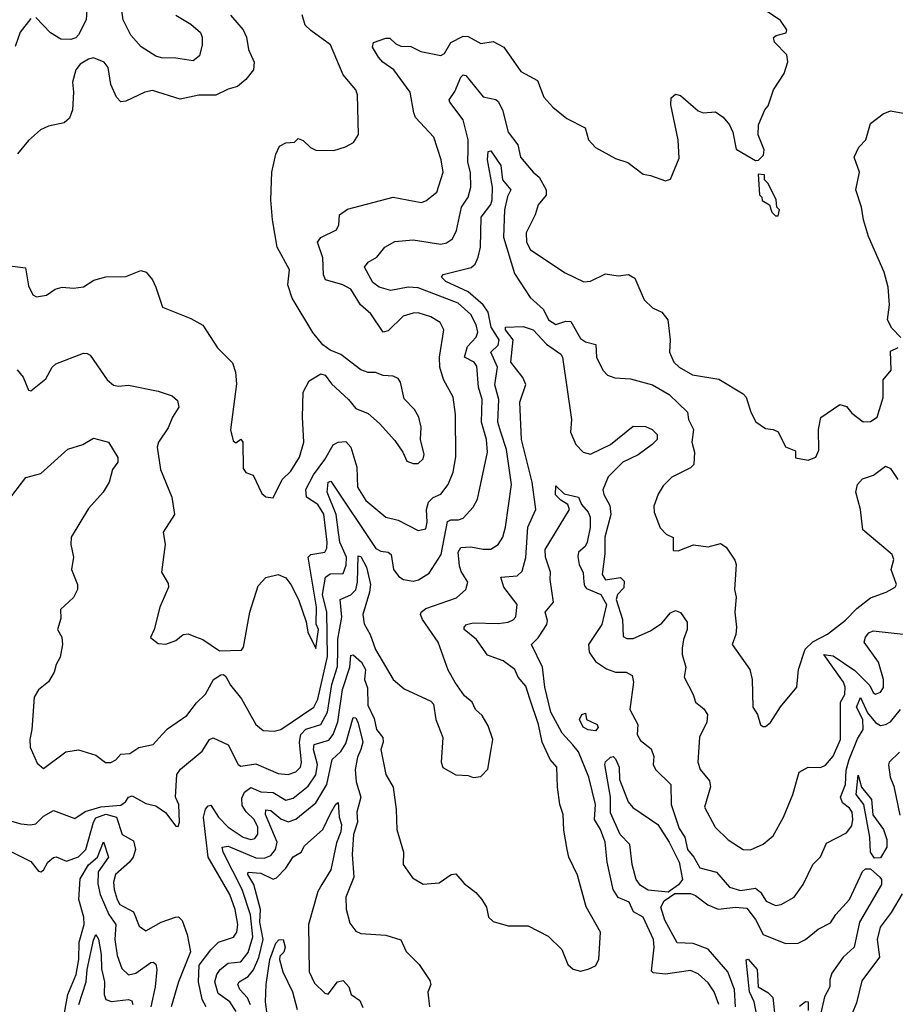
# Model space of a CAD drawing. Extents: x 1245515 to 1420776, y 606314 to 671314.
# Tile 232 of 256: x 1386800 to 1390304, y 612726 to 616665. Entities that reach past the tile are written whole.
import ezdxf

# ---------------------------------------------------------------- set-up
doc = ezdxf.new("R2010")
doc.units = 0

msp = doc.modelspace()

# ---------------------------------------------------------------- linework, layer by layer
at = {"layer": '0CON10XD'}
for points in [[(1387076.9, 616825), (1387065.7, 616665), (1387035, 616604.7), (1387025, 616593.4), (1387005, 616585.6), (1386965, 616587.5), (1386923, 616613), (1386865, 616674.2)], [(1387425, 616683.6), (1387485, 616647.3), (1387523.9, 616613.9), (1387530.9, 616595), (1387530, 616565), (1387519.1, 616520.9), (1387495, 616500.5), (1387425, 616511.5), (1387367.5, 616512.5), (1387345, 616520), (1387286.8, 616556.8), (1387245, 616603.5), (1387214.8, 616664.8), (1387199.3, 616765)], [(1386945, 615288.5), (1387055, 615331.4), (1387069.7, 615329.7), (1387082.5, 615322.5), (1387150, 615225), (1387175, 615203.3), (1387195, 615198.9), (1387235, 615203.5), (1387355, 615179.4), (1387410.9, 615160.9), (1387431.8, 615141.8), (1387436.7, 615115), (1387411.8, 615075), (1387395, 615032.9), (1387355.3, 614975), (1387349.7, 614955), (1387363.1, 614865), (1387409.1, 614755), (1387420, 614685), (1387373.8, 614615), (1387382, 614565), (1387367.5, 614455), (1387395, 614410), (1387395.7, 614395), (1387360.6, 614315), (1387338.8, 614225), (1387323.6, 614193.6), (1387355, 614170), (1387385, 614166.7), (1387425, 614181.2), (1387455, 614206), (1387475, 614208), (1387503.3, 614196.7), (1387533.3, 614185), (1387600.4, 614140.4), (1387687.5, 614142.5), (1387695.7, 614155), (1387720.5, 614295), (1387755, 614400), (1387785, 614433.3), (1387835, 614445.5), (1387865, 614432.2), (1387885, 614405.8), (1387915.3, 614345), (1387946, 614256), (1387953.9, 614215), (1387985, 614150), (1387996.5, 614225), (1387987, 614247), (1387987.7, 614315), (1387954.2, 614515), (1387965, 614525.7), (1388021.1, 614535), (1388029.4, 614550.6), (1388030.2, 614575), (1388016.9, 614686.9), (1387993.3, 614725), (1387947.9, 614755), (1387944.9, 614785.1), (1387975.8, 614844.1), (1388021, 614905), (1388055, 614964.5), (1388075, 614974.7), (1388105, 614977.5), (1388125, 614955.6), (1388149.2, 614875), (1388152.4, 614795), (1388185, 614741.6), (1388265, 614674.6), (1388315, 614662.5), (1388395, 614621.4), (1388425, 614628.8), (1388430.8, 614655), (1388428.4, 614705), (1388436.5, 614735), (1388455, 614754.1), (1388485, 614766.5), (1388514.3, 614805.7), (1388535.3, 614855), (1388546, 614916), (1388544, 615085), (1388534.6, 615155), (1388496.2, 615226.2), (1388480.8, 615275), (1388480.6, 615315), (1388497.5, 615425), (1388483.3, 615453.3), (1388445, 615476.4), (1388395, 615491.8), (1388375, 615490.5), (1388335, 615478.8), (1388275, 615420.8), (1388254.2, 615415), (1388205, 615488.5), (1388163.6, 615525), (1388125, 615587.5), (1388092.9, 615605), (1388024.6, 615625), (1388015.3, 615645), (1388012.7, 615712.7), (1387991.8, 615775), (1388005, 615794.3), (1388068, 615825), (1388077.5, 615845), (1388080.6, 615885), (1388112.2, 615907.7), (1388294.5, 615955.5), (1388406.4, 615933.6), (1388425, 615940.8), (1388468.8, 615975), (1388494.3, 616055), (1388486.5, 616105), (1388457.1, 616195), (1388383.8, 616273.8), (1388377, 616293), (1388362.3, 616375), (1388297.1, 616465), (1388253.8, 616495), (1388235.5, 616515), (1388211.4, 616555), (1388215.8, 616574.2), (1388265, 616591.4), (1388281.7, 616591.7), (1388305, 616568.1), (1388325, 616559.1), (1388365, 616558.6), (1388405, 616538.6), (1388485, 616522.2), (1388500.3, 616529.7), (1388525, 616574.4), (1388575, 616598.9), (1388595, 616598.2), (1388645, 616570.5), (1388695, 616577.7), (1388737.5, 616555), (1388805, 616457.5), (1388872.5, 616422.5), (1388898, 616355), (1388933.8, 616315), (1388990.3, 616270.3), (1389062.7, 616232.7), (1389076.7, 616185), (1389104.2, 616154.2), (1389185, 616110), (1389233.6, 616093.6), (1389295, 616047.5), (1389325, 616042.5), (1389385, 616020), (1389405, 616027.5), (1389439.3, 616110.7), (1389435.7, 616185), (1389406.2, 616325), (1389407.5, 616352.5), (1389425, 616367.5), (1389445, 616362.5), (1389515, 616300), (1389535, 616293.3), (1389585, 616296.7), (1389615.7, 616275.7), (1389641.2, 616245), (1389654, 616215), (1389667, 616147), (1389745, 616102.5), (1389757, 616103), (1389777, 616123), (1389778.8, 616145), (1389755.8, 616205), (1389756.2, 616245), (1389782.5, 616305), (1389795, 616320), (1389816.7, 616385), (1389859.5, 616450.5), (1389873.9, 616496.1), (1389870, 616525), (1389820.8, 616575), (1389816.2, 616593.8), (1389827.5, 616602.5), (1389866.8, 616613.2), (1389870, 616625), (1389845, 616662), (1389751.2, 616725)], [(1386845, 616670), (1386802.5, 616615), (1386781.9, 616558.1)], [(1387643.3, 616683.3), (1387694, 616625), (1387708, 616595), (1387715.9, 616545.9), (1387738, 616495), (1387736, 616465), (1387704.5, 616425.5), (1387672.4, 616397.6), (1387635, 616387.1), (1387585, 616362.7), (1387517.2, 616362.8), (1387443, 616347), (1387332.1, 616382.1), (1387301.2, 616375), (1387225, 616338.9), (1387205, 616337.1), (1387188.1, 616355), (1387165.4, 616405.4), (1387153.8, 616473.8), (1387138.1, 616495), (1387095, 616512.2), (1387075, 616507.5), (1387042.6, 616487.4), (1387025.5, 616465), (1387012.2, 616415), (1387016.2, 616375), (1387012.2, 616305), (1386999.1, 616270.9), (1386977.7, 616252.3), (1386915, 616239.5), (1386883.3, 616225), (1386835, 616182), (1386791.1, 616128.9)], [(1387815, 614752.5), (1387850, 614825), (1387885, 614858.6), (1387920.5, 614915), (1387937.3, 614975), (1387931.5, 615075), (1387934.3, 615175), (1387959.1, 615220.9), (1388005, 615248.8), (1388022.7, 615242.7), (1388048.2, 615208.2), (1388116, 615145), (1388145, 615109.4), (1388195, 615090), (1388239.8, 615049.8), (1388301.7, 614981.7), (1388333.8, 614935), (1388349.5, 614899.5), (1388375, 614889.2), (1388395, 614889.4), (1388415, 614908.8), (1388418.1, 614925), (1388404.2, 614985), (1388406.5, 615035), (1388397.3, 615075), (1388380, 615105), (1388338.8, 615148.8), (1388324, 615215), (1388315, 615230), (1388295, 615238.8), (1388255, 615241.2), (1388224.2, 615254.2), (1388195, 615254), (1388165, 615264), (1388085.5, 615325.5), (1388043.1, 615343.1), (1388013.8, 615363.8), (1387973.9, 615413.9), (1387890.5, 615550.5), (1387873.3, 615605), (1387879.6, 615665), (1387831.1, 615755), (1387811.2, 615865), (1387805.8, 615945), (1387809.6, 616055), (1387825, 616126.7), (1387840.2, 616159.8), (1387865, 616172.5), (1387900, 616175), (1387915, 616190), (1387935, 616182.5), (1387963.9, 616153.9), (1387985, 616143.8), (1388057.7, 616142.3), (1388103.9, 616156.1), (1388135.8, 616174.2), (1388156.2, 616206.2), (1388151.5, 616365), (1388145.6, 616385), (1388094.4, 616445), (1388044.4, 616565), (1387965, 616622.5), (1387943, 616643), (1387930.6, 616685)], [(1386751.9, 614738.1), (1386825, 614833.8), (1386885, 614849.5), (1386993.4, 614946.6), (1387053.3, 614965), (1387095, 614991.4), (1387155.4, 614975.4), (1387193.2, 614913.2), (1387193.3, 614895), (1387171.9, 614865), (1387158.6, 614815), (1387134.2, 614775), (1387075, 614709.2), (1387005.7, 614595), (1387004.5, 614565), (1387016.2, 614515), (1387007.3, 614465), (1387031.9, 614405), (1387031.1, 614385), (1387016, 614354), (1386964, 614305), (1386965, 614270), (1386951.9, 614225), (1386968.6, 614195), (1386971.4, 614165), (1386962.2, 614115), (1386945.8, 614085), (1386938.8, 614055), (1386915, 614016.2), (1386875, 613984.3), (1386857.9, 613955), (1386848.8, 613825), (1386840.5, 613785), (1386842.2, 613755), (1386870.3, 613690.3), (1386895, 613668.8), (1386985, 613735.7), (1387035, 613744), (1387105, 613722.5), (1387143.6, 613693.6), (1387165, 613693.3), (1387185, 613703.8), (1387205, 613726), (1387240.5, 613729.5), (1387276.8, 613753.2), (1387333.8, 613765), (1387370.8, 613805), (1387391.7, 613828.3), (1387469.1, 613880.9), (1387508.1, 613931.9), (1387543.7, 613966.3), (1387576.4, 614025), (1387605, 614044.5), (1387615.4, 614045.4), (1387625, 614037.5), (1387643.3, 614003.3), (1387688.3, 613948.3), (1387745, 613845.6), (1387775, 613821.8), (1387818.3, 613818.3), (1387845, 613825.3), (1387977.8, 613915), (1387992.7, 613947.3), (1388032.2, 614117.8), (1388029.4, 614295), (1388012, 614365), (1388024.3, 614435), (1388042.2, 614447.8), (1388095, 614449.5), (1388107.2, 614482.8), (1388107.6, 614515), (1388081.5, 614575), (1388076.1, 614613.9), (1388066.5, 614685), (1388030.8, 614775), (1388034.2, 614815), (1388045, 614819.5), (1388225, 614549.6), (1388245, 614539.2), (1388275, 614535.3), (1388286.9, 614525), (1388295.4, 614465.4), (1388317, 614437), (1388336.2, 614425), (1388375, 614419.1), (1388396.1, 614423.9), (1388438.9, 614451.1), (1388487.4, 614525), (1388512.5, 614657.5), (1388525, 614664.3), (1388556.4, 614663.6), (1388575, 614670.4), (1388615.4, 614715), (1388632.6, 614747.4), (1388672.2, 614935), (1388667.9, 614985), (1388648.5, 615055), (1388650.2, 615145), (1388636.6, 615195), (1388629.5, 615279.5), (1388618.5, 615295), (1388580.7, 615315), (1388592, 615358), (1388626.5, 615395), (1388633.3, 615415), (1388627.4, 615445), (1388606, 615486), (1388555, 615530.7), (1388395, 615592.7), (1388355, 615595.6), (1388285, 615581.8), (1388238.6, 615595), (1388213.4, 615613.4), (1388180.5, 615675), (1388194.3, 615695), (1388230, 615715), (1388261.4, 615755), (1388301.8, 615778.2), (1388375, 615784.1), (1388485, 615766.7), (1388508, 615772), (1388531.9, 615788.1), (1388547.9, 615822.1), (1388568.7, 615915), (1388594.2, 615955), (1388605.7, 615995), (1388603.7, 616053.7), (1388593.3, 616095), (1388595, 616147.5), (1388594.8, 616185), (1388575.2, 616265), (1388521.3, 616335), (1388519.3, 616345), (1388542.1, 616377.9), (1388565, 616434.7), (1388575, 616444.1), (1388585, 616442.3), (1388655, 616356.7), (1388705, 616346.5), (1388715, 616338.6), (1388732, 616305), (1388755.3, 616215.3), (1388793.8, 616165), (1388804.6, 616115), (1388854.5, 616055), (1388878.8, 616035), (1388906.8, 615985), (1388907.2, 615962.8), (1388874.3, 615925), (1388862.5, 615885), (1388827.1, 615812.9), (1388827.8, 615775), (1388844.6, 615745), (1388982.7, 615652.7), (1389057.1, 615617.1), (1389085, 615619.5), (1389145, 615648), (1389195, 615640.9), (1389236.4, 615646.4), (1389261.4, 615631.4), (1389299.2, 615545), (1389332.1, 615512.1), (1389370, 615495), (1389393.9, 615463.9), (1389403.8, 615385), (1389400, 615335), (1389418, 615295), (1389438.8, 615275), (1389492.5, 615245), (1389597.6, 615227.6), (1389695, 615168), (1389707.5, 615155), (1389726.2, 615095), (1389746.1, 615056.1), (1389785, 615030), (1389815, 615026.2), (1389835, 615016.7), (1389865, 614956.7), (1389905, 614940), (1389905, 614912.5), (1389955, 614902.5), (1389986.7, 614915), (1389997.7, 614942.3), (1389996.7, 615025), (1390005.8, 615074.2), (1390082.5, 615125), (1390108.3, 615118.3), (1390130.7, 615090.7), (1390176.1, 615056.1), (1390205, 615058), (1390231.2, 615075), (1390255.7, 615154.3), (1390255.9, 615224.1), (1390287.1, 615262.9), (1390285, 615338.8), (1390315, 615353.3)], [(1390326.1, 615393.9), (1390290.7, 615430.7), (1390272.2, 615465), (1390280.6, 615525), (1390275.5, 615595.5), (1390259.5, 615655), (1390197.2, 615797.2), (1390176.9, 615865), (1390169.3, 615915), (1390145.5, 615984.5), (1390160.6, 616055), (1390139.2, 616115), (1390157.5, 616155), (1390185.8, 616185), (1390205, 616250), (1390255, 616288.8), (1390285, 616300.8), (1390335, 616291.9)], [(1388073.3, 614145), (1388073.6, 614186.4), (1388089.1, 614275), (1388082.5, 614345), (1388125, 614364.4), (1388145.5, 614384.5), (1388152.5, 614415), (1388155, 614520), (1388165, 614517.7), (1388188.5, 614475), (1388204, 614405), (1388200.3, 614375), (1388172.7, 614285), (1388178.1, 614248.1), (1388202.2, 614205), (1388224.1, 614145), (1388294.4, 614025), (1388338.1, 613988.1), (1388445, 613938.6), (1388456.4, 613926.4), (1388465.8, 613865), (1388492.8, 613792.8), (1388486.9, 613695), (1388493.3, 613673.3), (1388545, 613644.2), (1388595, 613641.2), (1388615, 613633.3), (1388645, 613637.5), (1388673.9, 613666.1), (1388687.1, 613745), (1388694.1, 613785.9), (1388675, 613840), (1388651.3, 613881.3), (1388624.3, 613905), (1388610.8, 613935), (1388580.6, 613960.6), (1388542.7, 614012.7), (1388515, 614063.3), (1388475.4, 614175), (1388411.8, 614265), (1388403.8, 614285), (1388406.4, 614295), (1388425, 614309.3), (1388548.5, 614351.5), (1388585.6, 614385), (1388592.9, 614415), (1388567.1, 614457.1), (1388560, 614480), (1388554.8, 614535.2), (1388565, 614553.6), (1388605, 614556.7), (1388655, 614546.2), (1388685, 614546.5), (1388714.7, 614565.3), (1388733.8, 614595), (1388744.7, 614635), (1388767.8, 614805), (1388748.8, 614945), (1388725, 615014.6), (1388714.2, 615055), (1388717.3, 615145), (1388702.1, 615205), (1388712.7, 615275), (1388686.1, 615335), (1388715, 615363.6), (1388718.9, 615385), (1388687.3, 615435), (1388674.7, 615494.7), (1388654.3, 615524.3), (1388595, 615576.2), (1388505, 615618.2), (1388487.5, 615635), (1388494.8, 615645.2), (1388606.8, 615673.2), (1388622.6, 615687.4), (1388634.3, 615715.7), (1388644.2, 615755), (1388647.5, 615875), (1388685, 615925.5), (1388691, 615945), (1388691.8, 615995), (1388672.7, 616105), (1388675, 616137.5), (1388685, 616140.8), (1388725, 616082.1), (1388732.6, 616025), (1388765.9, 615985), (1388751.8, 615958.2), (1388740, 615905), (1388735.6, 615795), (1388780.3, 615650.3), (1388843.2, 615553.2), (1388896.2, 615506.2), (1388916.2, 615465), (1388945, 615445.4), (1388985, 615459.4), (1389005, 615458), (1389045, 615389.5), (1389065, 615376.5), (1389105.7, 615365.7), (1389108, 615315), (1389133.4, 615263.4), (1389152.8, 615242.8), (1389181.9, 615231.9), (1389245, 615228), (1389331.9, 615205), (1389398.8, 615165), (1389471.9, 615095), (1389476.6, 615065), (1389496, 615025), (1389490.3, 614975), (1389500, 614935), (1389498.1, 614885), (1389485, 614872.9), (1389410, 614835), (1389375, 614800), (1389355, 614767.5), (1389338.3, 614718.3), (1389339.2, 614695), (1389362.6, 614632.6), (1389387, 614607), (1389415, 614593.3), (1389415, 614541.2), (1389435, 614540), (1389496.4, 614563.6), (1389555, 614556.7), (1389605, 614570), (1389627.5, 614555), (1389662.2, 614502.2), (1389667.8, 614485), (1389660.9, 614385), (1389667.1, 614355), (1389662.5, 614295), (1389668.8, 614235), (1389665.5, 614205), (1389650.6, 614165), (1389721.4, 614065), (1389730.8, 614025), (1389733.6, 613915), (1389752, 613885), (1389764.3, 613844.3), (1389775, 613836.7), (1389785, 613836.7), (1389805, 613853.3), (1389844.5, 613915.5), (1389910.6, 613995), (1389917.1, 614065), (1389943.9, 614146.1), (1389973.4, 614176.6), (1390032.7, 614207.3), (1390105, 614262.3), (1390150, 614310), (1390205, 614352.7), (1390268, 614375), (1390303.8, 614395), (1390309.2, 614405), (1390287.8, 614465), (1390297.8, 614505), (1390291.2, 614525), (1390174.3, 614624.3), (1390165, 614706), (1390146.2, 614775), (1390152.3, 614805), (1390172.2, 614827.8), (1390216.7, 614843.3), (1390265, 614878.9), (1390285, 614869.8), (1390313.6, 614825)], [(1389835, 615880), (1389840, 615905), (1389830, 615915), (1389827.5, 615945), (1389795, 616010), (1389780, 616025), (1389780, 616045), (1389755, 616047.5), (1389760, 615965), (1389770, 615955), (1389771.7, 615941.7), (1389800, 615925), (1389810, 615895), (1389825, 615880), (1389835, 615880)], [(1386751.7, 615681.7), (1386823, 615673), (1386835, 615600), (1386853.3, 615565), (1386867, 615557), (1386907.3, 615562.7), (1386942.3, 615587.7), (1386970, 615595), (1387015, 615591.2), (1387055, 615595.8), (1387097.5, 615622.5), (1387145, 615637.1), (1387225, 615638), (1387285, 615661.2), (1387305.8, 615655.8), (1387331.2, 615625), (1387345.6, 615595.6), (1387372, 615515), (1387485, 615470), (1387533, 615443), (1387592.1, 615352.1), (1387651.8, 615291.8), (1387663.6, 615255), (1387668.3, 615208.3), (1387643.9, 615023.9), (1387655, 614980), (1387665, 614972.5), (1387685, 614987.5), (1387692.5, 614975), (1387695, 614870), (1387705, 614853.3), (1387735, 614842.5), (1387769.5, 614769.5), (1387785, 614756.7), (1387815, 614752.5)], [(1388650, 613145), (1388667.8, 613115), (1388676, 613075), (1388695, 613057.5), (1388755, 613040), (1388835, 613040), (1388915, 612998), (1388970, 612945), (1388993.3, 612885), (1389015, 612866.7), (1389045, 612858.8), (1389075, 612866.2), (1389105, 612880), (1389117.3, 612905), (1389124.3, 613015), (1389066.4, 613116.4), (1389032.1, 613242.1), (1388998, 613315), (1388990.6, 613345), (1388977, 613423), (1388975.4, 613485), (1388961.8, 613525), (1388951.8, 613595), (1388950, 613675), (1388923.5, 613705), (1388891.2, 613775), (1388875.8, 613845), (1388841.7, 613948.3), (1388825, 613998.1), (1388795.3, 614035.3), (1388781.9, 614065), (1388735, 614100), (1388672.5, 614122.5), (1388627.7, 614185), (1388579.4, 614225), (1388578.9, 614235), (1388587.5, 614245), (1388615, 614252.5), (1388715, 614248.9), (1388755, 614254.7), (1388775, 614263.6), (1388785, 614276.7), (1388791.3, 614325), (1388737.2, 614395), (1388725.7, 614434.3), (1388790.3, 614439.7), (1388811.4, 614458.6), (1388826, 614514), (1388833, 614635), (1388865.2, 614705), (1388851.5, 614815), (1388808.4, 614985), (1388801.2, 615135), (1388825.3, 615205.3), (1388813.5, 615233.5), (1388766.2, 615295), (1388774.3, 615385), (1388744, 615425), (1388744, 615435), (1388815, 615437.3), (1388855, 615424.6), (1388907.7, 615367.7), (1388965, 615327.2), (1388972.2, 615315), (1389008.5, 615065), (1389004.5, 615015), (1389025, 614965.6), (1389054.7, 614934.7), (1389085, 614926.8), (1389165, 614965.3), (1389255, 615039.6), (1389305, 615038), (1389330.5, 615025), (1389350.5, 615005), (1389350.6, 614985), (1389330.8, 614965), (1389275, 614924.8), (1389213.5, 614895), (1389155, 614836.4), (1389134, 614784), (1389137.7, 614765), (1389161.9, 614721.9), (1389165.2, 614685), (1389142, 614595), (1389142.3, 614527.7), (1389131.5, 614445), (1389145, 614423.9), (1389203.8, 614433.8), (1389218.9, 614419), (1389217.4, 614392.6), (1389192, 614365), (1389187, 614345), (1389212.3, 614265), (1389215, 614198), (1389229.5, 614189.5), (1389255, 614189.6), (1389325, 614220.7), (1389369.2, 614250.9), (1389405, 614291.9), (1389425, 614301.1), (1389445, 614294), (1389471.4, 614255), (1389470.9, 614225), (1389455.9, 614185), (1389451.1, 614151.1), (1389451.5, 614125), (1389465.8, 614074.2), (1389458.6, 614035), (1389495.4, 613965.4), (1389504.5, 613934.5), (1389538, 613908), (1389552.2, 613885), (1389550.5, 613855), (1389520.9, 613795), (1389513.3, 613695), (1389522.7, 613665), (1389560.3, 613620.3), (1389564, 613596), (1389540.5, 613515), (1389583.1, 613435), (1389635, 613383.5), (1389695, 613344.5), (1389725, 613343.8), (1389775, 613366.7), (1389815, 613400), (1389856.4, 613475), (1389894.3, 613565), (1389920, 613655), (1389955, 613674.4), (1390005, 613673.1), (1390025, 613683.1), (1390055, 613718.5), (1390084.2, 613785), (1390085.4, 613934.6), (1390102.2, 613965), (1390103.7, 613995), (1390096.3, 614015), (1390018, 614125), (1390055, 614120), (1390141.5, 614061.5), (1390201.6, 614001.6), (1390215, 613973.5), (1390225, 613967.3), (1390245, 613974.4), (1390256.7, 613993.3), (1390257.4, 614025), (1390237, 614095), (1390180, 614175), (1390184.4, 614195), (1390197.6, 614212.4), (1390215, 614219.6), (1390335, 614206.4)], [(1386790.8, 615265), (1386814, 615235), (1386835, 615183.3), (1386845, 615180), (1386905, 615228.1), (1386930, 615275), (1386945, 615288.5)], [(1389598.1, 612725), (1389579.7, 612775), (1389555, 612812.1), (1389515, 612847.9), (1389485, 612861.2), (1389385, 612845.8), (1389335, 612852.2), (1389327.9, 612857.9), (1389339.1, 612955), (1389336.1, 612985), (1389295.4, 613075), (1389256.3, 613096.3), (1389239.5, 613135), (1389195, 613153.6), (1389174.6, 613185), (1389150.9, 613295), (1389143.4, 613375), (1389124.2, 613425), (1389100.7, 613465), (1389104.8, 613525.2), (1389078, 613635), (1389035.9, 613735.9), (1389013.4, 613763.4), (1388970.5, 613810.5), (1388925.2, 613895), (1388901.9, 613995), (1388892.6, 614075), (1388847.8, 614165), (1388875, 614192.2), (1388909.7, 614245), (1388911.7, 614261.7), (1388903.4, 614295), (1388935.9, 614334.1), (1388922.8, 614425), (1388924.7, 614455), (1388904.8, 614515), (1388903.6, 614545), (1389000, 614705), (1388993.8, 614725), (1388965, 614742.9), (1388944.7, 614764.7), (1388945, 614800), (1388978.7, 614768.7), (1389036.9, 614755), (1389048.5, 614725), (1389075.4, 614695), (1389083.3, 614675), (1389083.6, 614633.6), (1389071.1, 614575), (1389062.4, 614557.6), (1389036.9, 614535), (1389033, 614517), (1389039.3, 614485), (1389055, 614451.9), (1389057.4, 614415), (1389059.7, 614399.7), (1389068.9, 614388.9), (1389126.1, 614365), (1389147.9, 614325), (1389130.3, 614245), (1389075.8, 614165), (1389078.7, 614135), (1389105, 614097.4), (1389147.9, 614067.9), (1389185, 614054.5), (1389227.5, 614055), (1389251.7, 614041.7), (1389256.5, 614015), (1389242, 613905), (1389274, 613845), (1389270.8, 613805), (1389285, 613781.5), (1389327.4, 613747.4), (1389337.5, 613717.5), (1389335.6, 613685), (1389344.5, 613665), (1389405.4, 613605), (1389406.5, 613525), (1389439, 613429), (1389462, 613395), (1389472, 613345), (1389498.2, 613315), (1389522.1, 613272.1), (1389588.5, 613255), (1389640.6, 613195), (1389685, 613180.5), (1389745, 613190.4), (1389764.7, 613175), (1389787.8, 613137.8), (1389825, 613121.2), (1389847.5, 613125), (1389898.9, 613155), (1389935.6, 613205), (1389973.5, 613285), (1390004.6, 613315.4), (1390028.9, 613371.1), (1390108.3, 613411.7), (1390130.2, 613439.8), (1390134.7, 613465), (1390131.1, 613495), (1390120.9, 613510.9), (1390092.5, 613532.5), (1390084.5, 613555), (1390105.2, 613605), (1390107.7, 613662.3), (1390119, 613705), (1390152.6, 613787.4), (1390174.8, 613825.2), (1390173.5, 613865), (1390148.8, 613915), (1390165, 613953.8), (1390192.3, 613892.3), (1390225, 613853.5), (1390245, 613841.7), (1390265, 613844.8), (1390285, 613856.5), (1390324.8, 613905)], [(1386745, 613465.8), (1386805, 613447.7), (1386844.1, 613444.1), (1386865, 613448.4), (1386895, 613478.2), (1386935, 613501.4), (1387021.4, 613468.6), (1387062.6, 613497.4), (1387125, 613516.2), (1387205, 613522.5), (1387224.2, 613535.8), (1387235, 613554.6), (1387250, 613560), (1387305, 613529.5), (1387345, 613519.4), (1387383.6, 613493.6), (1387425, 613438.8), (1387435, 613436.7), (1387440, 613455), (1387436.9, 613525), (1387423.1, 613555), (1387429.3, 613645), (1387443.8, 613666.2), (1387531, 613739), (1387559.2, 613785), (1387575, 613791.4), (1387633.8, 613763.8), (1387674.5, 613685), (1387685, 613678.5), (1387745, 613687.3), (1387835, 613649.1), (1387875, 613644.7), (1387905, 613655.3), (1387923.3, 613675), (1387927.4, 613692.6), (1387920.3, 613775), (1387925.8, 613805), (1387945, 613826.9), (1388004.9, 613845.2), (1388032.5, 613895), (1388048.8, 614005), (1388072.4, 614077.6), (1388073.3, 614145)], [(1387546.8, 612715), (1387530.6, 612745), (1387515.3, 612815), (1387518.2, 612881.8), (1387565, 612943.3), (1387595.9, 612974.1), (1387655.6, 612995), (1387668.8, 613015), (1387672.8, 613045), (1387662, 613105), (1387641.2, 613165), (1387554, 613314), (1387535.6, 613475), (1387543.3, 613506.7), (1387555, 613520.5), (1387565, 613522.2), (1387595.3, 613475), (1387635, 613433.9), (1387695, 613394.1), (1387725, 613385.8), (1387740.7, 613389.3), (1387753, 613407), (1387752.7, 613435), (1387738.7, 613465), (1387705.9, 613495.9), (1387690.9, 613520.9), (1387689, 613551), (1387699.8, 613575), (1387725, 613593.4), (1387765.5, 613575.5), (1387815, 613573), (1387865, 613542.9), (1387895, 613550.5), (1387955, 613598.1), (1387985.5, 613644.5), (1387991.3, 613685), (1387976.2, 613745), (1387979, 613765), (1388037.5, 613782.5), (1388055.2, 613805), (1388073.4, 613856.6), (1388092.6, 613985), (1388121.8, 614075), (1388125, 614121.4), (1388135, 614123.5), (1388168.6, 614095), (1388183.7, 614065), (1388180, 614025), (1388191.8, 613991.8), (1388193.3, 613923.3), (1388219, 613869), (1388228.4, 613825), (1388252.7, 613792.7), (1388254.8, 613775), (1388245.6, 613745), (1388265.6, 613645), (1388294.4, 613594.4), (1388307.3, 613505), (1388309.5, 613425), (1388335.5, 613335), (1388334.2, 613285), (1388371.5, 613231.5), (1388415, 613206.7), (1388478.3, 613211.7), (1388526.7, 613245), (1388545, 613247.5), (1388578.6, 613208.6), (1388625, 613172.9), (1388650, 613145)], [(1387667.1, 612697.1), (1387640.5, 612735), (1387595, 612769.2), (1387581.6, 612815), (1387588.5, 612845), (1387602.6, 612865), (1387635, 612890.4), (1387685, 612896.1), (1387715, 612932.9), (1387733.7, 612996.3), (1387723.8, 613083.8), (1387690.3, 613185), (1387614.8, 613335), (1387610.9, 613355), (1387635, 613358.8), (1387745, 613311.5), (1387779.1, 613310.9), (1387805, 613321.7), (1387824.3, 613345), (1387830.4, 613375), (1387783.3, 613485), (1387785, 613504.5), (1387805, 613501.5), (1387845, 613467.9), (1387875, 613455.2), (1387905, 613466.6), (1387985, 613532.5), (1388028.9, 613605), (1388050, 613705), (1388085, 613737.6), (1388105, 613769.2), (1388135, 613873.1), (1388145, 613871.5), (1388155, 613850.6), (1388173.7, 613775), (1388165.1, 613744.9), (1388151.5, 613715), (1388143.1, 613665), (1388146, 613616), (1388165.8, 613555), (1388149.3, 613495), (1388152, 613455), (1388135.6, 613405), (1388130.8, 613325), (1388136.8, 613235), (1388105.5, 613155), (1388106.8, 613106.8), (1388120.7, 613050.7), (1388145, 613018), (1388165, 613008.6), (1388265, 613002.2), (1388325, 612984), (1388347.1, 612937.1), (1388398.9, 612885), (1388441.3, 612821.3), (1388445.5, 612804.5), (1388434.1, 612774.1), (1388440, 612715)], [(1389105, 613820.4), (1389075, 613823.3), (1389054.6, 613835), (1389040, 613865), (1389049.2, 613885), (1389065, 613890), (1389068.1, 613865), (1389110.9, 613845), (1389115, 613833.3), (1389105, 613820.4)], [(1389395, 613173.8), (1389315, 613182.1), (1389285, 613200.7), (1389266.5, 613225), (1389251.4, 613285), (1389241.1, 613365), (1389203.6, 613405), (1389165, 613491.2), (1389164.7, 613555), (1389141.7, 613685), (1389145, 613696), (1389165, 613714.1), (1389175, 613717.3), (1389185, 613708.1), (1389199.6, 613675), (1389200.6, 613625), (1389235, 613536.2), (1389253.8, 613513.8), (1389354.2, 613445), (1389399.4, 613375), (1389439.5, 613295), (1389452, 613225), (1389436.7, 613203.3), (1389395, 613173.8)], [(1390320.6, 613735), (1390280, 613695), (1390276.4, 613683.6), (1390282.9, 613635), (1390298.8, 613598.8), (1390322.4, 613482.4)], [(1390220.6, 613310.6), (1390204.8, 613335), (1390202.7, 613395), (1390178.3, 613525), (1390147.7, 613565), (1390155, 613641.9), (1390169, 613595), (1390209.3, 613545), (1390213.6, 613483.6), (1390256.3, 613425), (1390270.6, 613385), (1390270.5, 613355), (1390245, 613311.6), (1390220.6, 613310.6)], [(1387723.4, 612723.4), (1387711.8, 612751.8), (1387680.9, 612785), (1387672.8, 612805), (1387678.7, 612815), (1387715, 612837.5), (1387736.4, 612863.6), (1387757.5, 612912.5), (1387774.3, 612985), (1387761.8, 613055), (1387764.4, 613105), (1387736.8, 613205), (1387713.1, 613245), (1387714.3, 613255), (1387765, 613250.7), (1387815, 613226.9), (1387827.8, 613232.2), (1387865, 613270), (1387895, 613316), (1387926, 613334), (1387940.5, 613359.5), (1388013.3, 613425), (1388045, 613491.9), (1388065, 613526.9), (1388075, 613533.3), (1388078.9, 613475), (1388088.1, 613445), (1388085, 613415.8), (1388068.2, 613371.8), (1388045.8, 613264.2), (1388009.2, 613205), (1387992.7, 613177.3), (1387955.3, 613045), (1387959.1, 612855), (1387980, 612810), (1388020.8, 612770.8), (1388035, 612766.5), (1388072.5, 612815), (1388095, 612821.1), (1388117.9, 612795), (1388126.9, 612765), (1388160.8, 612740.8), (1388173.1, 612713.1)], [(1386685, 613375.3), (1386845, 613297.3), (1386875, 613258.6), (1386885, 613255.6), (1386895, 613263.1), (1386912.7, 613295), (1386935, 613312.9), (1386945.6, 613315.6), (1386987.8, 613297.8), (1387035, 613315.3), (1387065.4, 613345), (1387095.4, 613455), (1387105, 613471.2), (1387145, 613486.1), (1387187, 613475), (1387210.9, 613405), (1387255, 613379.6), (1387263.8, 613345), (1387253.9, 613315), (1387239.5, 613295), (1387183.8, 613245), (1387175.7, 613215), (1387178.9, 613185), (1387189.7, 613145), (1387201.6, 613125), (1387255.5, 613095.5), (1387278.2, 613038.2), (1387305, 613020), (1387365.9, 613054.1), (1387423.3, 613075), (1387436.1, 613076.1), (1387450.6, 613060.6), (1387470.5, 613005), (1387483.8, 612936.2), (1387436.2, 612815), (1387405.8, 612715)], [(1386968.1, 612625), (1386992.8, 612765), (1387025.7, 612845), (1387037.2, 612905), (1387037.8, 612975), (1387058.2, 613045), (1387056.4, 613075), (1387037.4, 613145), (1387041.6, 613228.4), (1387075, 613283.2), (1387111.9, 613315), (1387135, 613375.5), (1387156, 613315), (1387114.6, 613255.4), (1387112.8, 613207.2), (1387122.6, 613165), (1387156.4, 613085), (1387184.8, 613045), (1387180.6, 612985), (1387190.6, 612920.6), (1387209.2, 612869.2), (1387235, 612843.9), (1387265, 612850.4), (1387325, 612892.7), (1387335, 612894.4), (1387345, 612886), (1387348.8, 612865), (1387342.6, 612795), (1387324.8, 612715)], [(1389664.8, 612715), (1389660.8, 612785), (1389634.4, 612855), (1389555, 612946.8), (1389495, 612968.8), (1389431.5, 612971.5), (1389381.9, 613061.9), (1389365.5, 613115), (1389379.6, 613140.4), (1389421.5, 613168.5), (1389485, 613168.7), (1389505, 613161.2), (1389553.6, 613123.6), (1389595, 613106.5), (1389665, 613114.7), (1389709.9, 613109.9), (1389744.9, 613064.9), (1389775.4, 613005), (1389865, 612968.8), (1389915, 612970.7), (1389944.7, 612985.3), (1389995, 613026.5), (1390045, 613051.5), (1390065.9, 613085), (1390120.4, 613145), (1390172.8, 613257.2), (1390185, 613267.4), (1390205, 613267.9), (1390242.5, 613235), (1390249.2, 613225), (1390248.9, 613205), (1390161, 613055), (1390139.6, 612955), (1390095, 612914.3), (1390050.3, 612849.7)], [(1390332.1, 613167.9), (1390287.1, 613092.9), (1390243.2, 613035), (1390231.1, 612985), (1390240.5, 612915), (1390170.2, 612819.8), (1390148.5, 612731.5), (1390130.9, 612689.1), (1390122.7, 612617.3), (1390139.3, 612569.3), (1390155, 612552), (1390195, 612544), (1390265, 612591.2), (1390315, 612613.8)], [(1387037.4, 612725), (1387065.9, 612815), (1387069.7, 612865), (1387095, 612982), (1387105, 613005.7), (1387115, 612986.7), (1387126.3, 612925), (1387127.2, 612867.2), (1387139, 612815), (1387137.8, 612765), (1387144.8, 612744.8), (1387167.3, 612737.3), (1387235, 612744.7), (1387249, 612739), (1387252.6, 612725)], [(1387801.5, 612605), (1387783.6, 612735), (1387785.9, 612805), (1387800.8, 612905), (1387825, 612970.8), (1387836.9, 612983.1), (1387855, 612985.6), (1387863.2, 612955), (1387857.2, 612935), (1387841.5, 612918.5), (1387840.3, 612905), (1387852.6, 612855), (1387891.5, 612775), (1387911.1, 612705)], [(1389763.7, 612613.7), (1389739.1, 612735), (1389720.6, 612775), (1389706.7, 612903.3), (1389715, 612906), (1389750.9, 612865), (1389755, 612796.2), (1389793.3, 612773.3), (1389813.6, 612753.6), (1389822.9, 612667.1)], [(1390050.3, 612849.7), (1390041.9, 612825), (1390041.6, 612795), (1390021.2, 612755), (1389998.5, 612655), (1390001.1, 612565), (1390014.2, 612465), (1390025, 612429.4), (1390055, 612379.6), (1390195, 612312.7), (1390215, 612316.5), (1390265, 612350), (1390295, 612308.8), (1390315, 612296.5)], [(1389921.1, 612718.9), (1389945, 612737.3), (1389955, 612735.8), (1389955, 612700.9)]]:
    msp.add_lwpolyline(points, dxfattribs=at)

doc.saveas('drawing.dxf')
